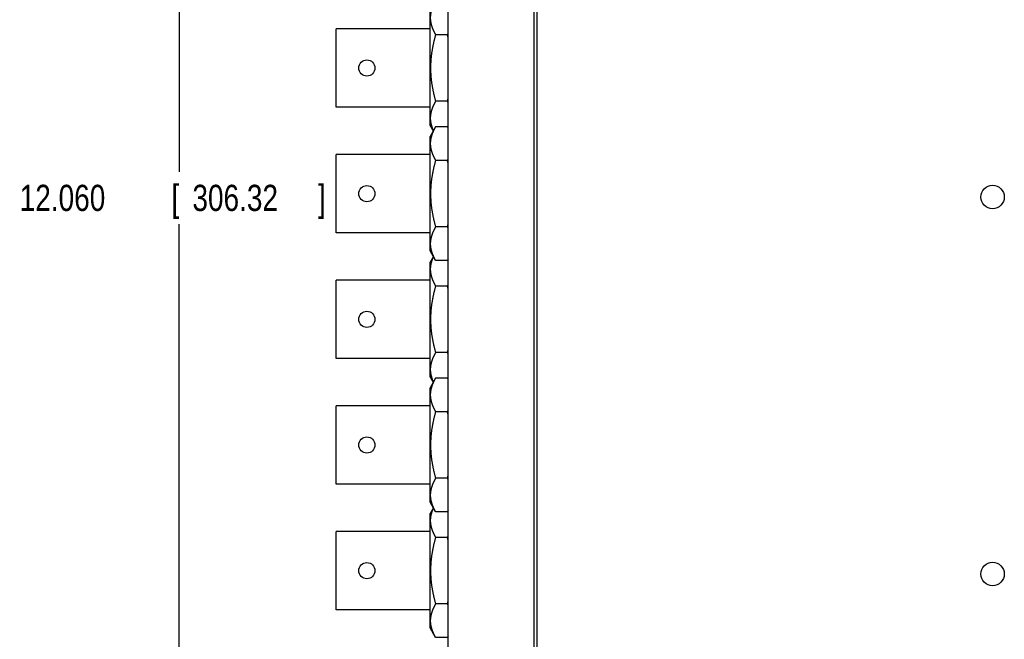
# Model space of a CAD drawing. Header units: inches. Extents: x 0 to 34, y 0 to 22.
# Tile 9 of 21: x 9.8 to 14.5, y 10.4 to 13.4. Entities that reach past the tile are written whole.
import ezdxf

# ---------------------------------------------------------------- set-up
doc = ezdxf.new("R2010")
doc.units = ezdxf.units.IN
doc.header["$LTSCALE"] = 1.87
doc.header["$MEASUREMENT"] = 0
doc.layers.get('0').update_dxf_attribs({"linetype": 'CONTINUOUS'})
doc.layers.add('DIMENSIONS', color=7, linetype='CONTINUOUS')
doc.styles.get("Standard").update_dxf_attribs({"font": 'txt', "width": 0.8})
doc.dimstyles.new('DIMSTYLE_1', dxfattribs={"dimtxt": 0.125, "dimasz": 0.18, "dimexe": 0.18, "dimexo": 0.0625, "dimgap": 0.09, "dimtad": 0, "dimtih": 1, "dimtoh": 1, "dimdec": 3, "dimzin": 4, "dimdsep": 46, "dimtxsty": 'STANDARD', "dimblk": '_FILLED', "dimblk1": '_FILLED', "dimblk2": '_FILLED', "dimcen": 0.09, "dimadec": 0, "dimazin": 0, "dimtp": 0.01, "dimtm": 0.01, "dimtfac": 1, "dimtdec": 3, "dimtofl": 0, "dimtmove": 0, "dimatfit": 3, "dimldrblk": '_FILLED', "dimfxl": 1, "dimtolj": 1, "dimtzin": 4, "dimarcsym": 0})

# ---------------------------------------------------------------- blocks, each defined once
blk = doc.blocks.new('_FILLED')
at = {"color": 0, "linetype": 'BYBLOCK'}
blk.add_solid([(0, 0), (-1, 0.174), (-1, -0.174)], dxfattribs=at)
blk = doc.blocks.new('*D11')
at = {"layer": 'DIMENSIONS', "color": 2, "linetype": 'CONTINUOUS'}
for p, q in [((11.7915, 18.4121), (10.444, 18.4121)), ((10.569, 18.4121), (10.569, 12.6529)), ((10.569, 6.3521), (10.569, 12.4029)), ((11.7915, 6.3521), (10.444, 6.3521))]:
    blk.add_line(p, q, dxfattribs=at)
at = {"layer": 'DIMENSIONS', "color": 2, "linetype": 'CONTINUOUS', "xscale": 0.18, "yscale": 0.18, "zscale": 0.18}
for p, rotation in [((10.569, 18.4121), 90), ((10.569, 6.3521), 270)]:
    blk.add_blockref('_FILLED', p, dxfattribs=dict(at, rotation=rotation))
at = {"layer": 'DIMENSIONS', "color": 2, "linetype": 'CONTINUOUS', "width": 0.8}
for s, p in [('12.060', (9.8065, 12.4654)), ('[', (10.5315, 12.4654)), ('306.32', (10.6315, 12.4654)), (']', (11.2315, 12.4654))]:
    blk.add_text(s, height=0.125, dxfattribs=at).set_placement(p)

msp = doc.modelspace()

# ---------------------------------------------------------------- linework, layer by layer
at = {"color": 7, "linetype": 'CONTINUOUS'}
for p, q in [((11.854, 6.3521), (11.854, 18.4121)), ((12.264, 6.4321), (12.264, 18.3321)), ((12.279, 6.4471), (12.279, 18.3171)), ((11.768, 12.8746), (11.768, 13.4216)), ((11.319, 12.9606), (11.319, 13.3356)), ((11.768, 13.3356), (11.319, 13.3356)), ((11.8498, 13.3066), (11.7942, 13.3066)), ((11.8498, 12.9896), (11.7942, 12.9896)), ((11.768, 12.9606), (11.319, 12.9606)), ((11.7828, 12.8481), (11.768, 12.8746)), ((11.7932, 12.8666), (11.768, 12.8216)), ((11.8508, 12.8666), (11.7932, 12.8666)), ((11.854, 12.8609), (11.8508, 12.8666)), ((11.768, 12.2746), (11.768, 12.8216)), ((11.319, 12.3606), (11.319, 12.7356)), ((11.768, 12.7356), (11.319, 12.7356)), ((11.8498, 12.7066), (11.7942, 12.7066)), ((11.8498, 12.3896), (11.7942, 12.3896)), ((11.768, 12.3606), (11.319, 12.3606)), ((11.7932, 12.2296), (11.768, 12.2746)), ((11.7828, 12.2481), (11.768, 12.2216)), ((11.8508, 12.2296), (11.7932, 12.2296)), ((11.854, 12.2353), (11.8508, 12.2296)), ((11.768, 11.6746), (11.768, 12.2216)), ((11.319, 11.7606), (11.319, 12.1356)), ((11.768, 12.1356), (11.319, 12.1356)), ((11.8498, 12.1066), (11.7942, 12.1066)), ((11.768, 11.7606), (11.319, 11.7606)), ((11.8498, 11.7896), (11.7942, 11.7896)), ((11.7828, 11.6481), (11.768, 11.6746)), ((11.7932, 11.6666), (11.768, 11.6216)), ((11.8508, 11.6666), (11.7932, 11.6666)), ((11.854, 11.6609), (11.8508, 11.6666)), ((11.768, 11.0746), (11.768, 11.6216)), ((11.319, 11.1606), (11.319, 11.5356)), ((11.768, 11.5356), (11.319, 11.5356)), ((11.8498, 11.5066), (11.7942, 11.5066)), ((11.768, 11.1606), (11.319, 11.1606)), ((11.8498, 11.1896), (11.7942, 11.1896)), ((11.7932, 11.0296), (11.768, 11.0746)), ((11.7828, 11.0481), (11.768, 11.0216)), ((11.768, 10.4746), (11.768, 11.0216)), ((11.8508, 11.0296), (11.7932, 11.0296)), ((11.854, 11.0353), (11.8508, 11.0296)), ((11.319, 10.5606), (11.319, 10.9356)), ((11.768, 10.9356), (11.319, 10.9356)), ((11.8498, 10.9066), (11.7942, 10.9066)), ((11.8498, 10.5896), (11.7942, 10.5896)), ((11.768, 10.5606), (11.319, 10.5606)), ((11.7932, 10.4296), (11.768, 10.4746)), ((11.8508, 10.4296), (11.7932, 10.4296)), ((11.854, 10.4353), (11.8508, 10.4296))]:
    msp.add_line(p, q, dxfattribs=at)
for centre, radius in [((11.465, 13.1481), 0.0385), ((11.465, 12.5481), 0.0385), ((14.454, 12.5321), 0.056), ((11.465, 11.9481), 0.0385), ((11.465, 11.3481), 0.0385), ((11.465, 10.7481), 0.0385), ((14.454, 10.7321), 0.056)]:
    msp.add_circle(centre, radius, dxfattribs=at)
for points, knots in [([(11.7942, 13.3066), (11.7936, 13.3077), (11.7924, 13.3097), (11.7907, 13.3129), (11.7891, 13.316), (11.7875, 13.3191), (11.786, 13.3221), (11.7846, 13.3251), (11.7832, 13.3281), (11.7819, 13.3311), (11.7807, 13.3341), (11.7795, 13.3371), (11.7784, 13.34), (11.7773, 13.3429), (11.7764, 13.3459), (11.7754, 13.3488), (11.7746, 13.3517), (11.7738, 13.3546), (11.7731, 13.3576), (11.7724, 13.3605), (11.7718, 13.3634), (11.7713, 13.3663), (11.7708, 13.3692), (11.7704, 13.3721), (11.7701, 13.375), (11.7698, 13.3779), (11.7696, 13.3809), (11.7695, 13.3838), (11.7695, 13.3867), (11.7695, 13.3896), (11.7696, 13.3925), (11.7697, 13.3954), (11.7699, 13.3983), (11.7702, 13.4012), (11.7706, 13.4041), (11.771, 13.4071), (11.7715, 13.41), (11.7721, 13.4129), (11.7727, 13.4158), (11.7734, 13.4187), (11.7741, 13.4216), (11.775, 13.4245), (11.7758, 13.4275), (11.7768, 13.4304), (11.7778, 13.4333), (11.7789, 13.4363), (11.78, 13.4392), (11.7812, 13.4422), (11.7824, 13.4448), (11.7831, 13.4465), (11.7834, 13.4471)], [0, 0, 0, 0, 0.024639, 0.04884, 0.07263, 0.096035, 0.119083, 0.141799, 0.164208, 0.186332, 0.208193, 0.229811, 0.251203, 0.27239, 0.293387, 0.31421, 0.334877, 0.3554, 0.375795, 0.396074, 0.416251, 0.436337, 0.456346, 0.476287, 0.496173, 0.516015, 0.535822, 0.555606, 0.575377, 0.595145, 0.614921, 0.634715, 0.654537, 0.674398, 0.694307, 0.714279, 0.734322, 0.754448, 0.77467, 0.795001, 0.815453, 0.836041, 0.856777, 0.877679, 0.898761, 0.92004, 0.941534, 0.963261, 0.98524, 1, 1, 1, 1]), ([(11.8498, 13.3066), (11.8504, 13.3077), (11.8516, 13.3097), (11.853, 13.3123), (11.8538, 13.3138), (11.854, 13.3142)], [0, 0, 0, 0, 0.418316, 0.829218, 1, 1, 1, 1]), ([(11.7942, 12.9896), (11.7936, 12.9917), (11.7924, 12.9959), (11.7908, 13.0022), (11.7892, 13.0084), (11.7877, 13.0146), (11.7862, 13.0207), (11.7848, 13.0268), (11.7835, 13.0329), (11.7822, 13.0389), (11.781, 13.0449), (11.7799, 13.0508), (11.7788, 13.0568), (11.7778, 13.0627), (11.7769, 13.0686), (11.776, 13.0745), (11.7752, 13.0804), (11.7744, 13.0863), (11.7738, 13.0922), (11.7731, 13.0981), (11.7726, 13.104), (11.7721, 13.1099), (11.7717, 13.1157), (11.7714, 13.1216), (11.7711, 13.1275), (11.7709, 13.1334), (11.7707, 13.1393), (11.7707, 13.1452), (11.7707, 13.151), (11.7707, 13.1569), (11.7709, 13.1628), (11.7711, 13.1687), (11.7714, 13.1746), (11.7717, 13.1805), (11.7721, 13.1864), (11.7726, 13.1922), (11.7731, 13.1981), (11.7738, 13.204), (11.7744, 13.2099), (11.7752, 13.2158), (11.776, 13.2217), (11.7769, 13.2276), (11.7778, 13.2335), (11.7788, 13.2394), (11.7799, 13.2454), (11.781, 13.2513), (11.7822, 13.2573), (11.7835, 13.2634), (11.7848, 13.2694), (11.7862, 13.2755), (11.7877, 13.2816), (11.7892, 13.2878), (11.7908, 13.294), (11.7924, 13.3003), (11.7936, 13.3045), (11.7942, 13.3066)], [0, 0, 0, 0, 0.020454, 0.04066, 0.060637, 0.080406, 0.099984, 0.119393, 0.138648, 0.157765, 0.176761, 0.195648, 0.214439, 0.233147, 0.251782, 0.270355, 0.288874, 0.307348, 0.325784, 0.344189, 0.362568, 0.380927, 0.39927, 0.417599, 0.43592, 0.454233, 0.472542, 0.490848, 0.509152, 0.527459, 0.545767, 0.56408, 0.582401, 0.60073, 0.619073, 0.637432, 0.655811, 0.674216, 0.692652, 0.711126, 0.729645, 0.748218, 0.766853, 0.785561, 0.804352, 0.823239, 0.842235, 0.861352, 0.880607, 0.900016, 0.919594, 0.939363, 0.95934, 0.979546, 1, 1, 1, 1]), ([(11.854, 13.291), (11.8537, 13.292), (11.8529, 13.2951), (11.8516, 13.3003), (11.8504, 13.3045), (11.8498, 13.3066)], [0, 0, 0, 0, 0.193263, 0.594186, 1, 1, 1, 1]), ([(11.7834, 12.8491), (11.7831, 12.8497), (11.7824, 12.8514), (11.7812, 12.854), (11.78, 12.857), (11.7789, 12.8599), (11.7778, 12.8629), (11.7768, 12.8658), (11.7758, 12.8687), (11.775, 12.8717), (11.7741, 12.8746), (11.7734, 12.8775), (11.7727, 12.8804), (11.7721, 12.8833), (11.7715, 12.8862), (11.771, 12.8892), (11.7706, 12.8921), (11.7702, 12.895), (11.7699, 12.8979), (11.7697, 12.9008), (11.7696, 12.9037), (11.7695, 12.9066), (11.7695, 12.9095), (11.7695, 12.9124), (11.7696, 12.9154), (11.7698, 12.9183), (11.7701, 12.9212), (11.7704, 12.9241), (11.7708, 12.927), (11.7713, 12.9299), (11.7718, 12.9328), (11.7724, 12.9357), (11.7731, 12.9387), (11.7738, 12.9416), (11.7746, 12.9445), (11.7754, 12.9474), (11.7764, 12.9503), (11.7773, 12.9533), (11.7784, 12.9562), (11.7795, 12.9592), (11.7807, 12.9621), (11.7819, 12.9651), (11.7832, 12.9681), (11.7846, 12.9711), (11.786, 12.9741), (11.7875, 12.9772), (11.7891, 12.9802), (11.7907, 12.9833), (11.7924, 12.9865), (11.7936, 12.9886), (11.7942, 12.9896)], [0, 0, 0, 0, 0.01476, 0.036739, 0.058466, 0.07996, 0.101239, 0.122321, 0.143223, 0.163959, 0.184547, 0.204999, 0.22533, 0.245552, 0.265679, 0.285722, 0.305693, 0.325603, 0.345463, 0.365285, 0.385079, 0.404855, 0.424623, 0.444394, 0.464178, 0.483985, 0.503827, 0.523713, 0.543654, 0.563663, 0.58375, 0.603926, 0.624205, 0.6446, 0.665123, 0.68579, 0.706614, 0.72761, 0.748797, 0.770189, 0.791807, 0.813668, 0.835792, 0.858201, 0.880917, 0.903965, 0.92737, 0.95116, 0.975361, 1, 1, 1, 1]), ([(11.8498, 12.9896), (11.8504, 12.9917), (11.8516, 12.9959), (11.8529, 13.0011), (11.8537, 13.0043), (11.854, 13.0053)], [0, 0, 0, 0, 0.405814, 0.806737, 1, 1, 1, 1]), ([(11.854, 12.982), (11.8538, 12.9824), (11.853, 12.9839), (11.8516, 12.9865), (11.8504, 12.9886), (11.8498, 12.9896)], [0, 0, 0, 0, 0.170782, 0.581685, 1, 1, 1, 1]), ([(11.7942, 12.7066), (11.7936, 12.7077), (11.7924, 12.7097), (11.7907, 12.7129), (11.7891, 12.716), (11.7875, 12.7191), (11.786, 12.7221), (11.7846, 12.7251), (11.7832, 12.7281), (11.7819, 12.7311), (11.7807, 12.7341), (11.7795, 12.7371), (11.7784, 12.74), (11.7773, 12.7429), (11.7764, 12.7459), (11.7754, 12.7488), (11.7746, 12.7517), (11.7738, 12.7546), (11.7731, 12.7576), (11.7724, 12.7605), (11.7718, 12.7634), (11.7713, 12.7663), (11.7708, 12.7692), (11.7704, 12.7721), (11.7701, 12.775), (11.7698, 12.7779), (11.7696, 12.7809), (11.7695, 12.7838), (11.7695, 12.7867), (11.7695, 12.7896), (11.7696, 12.7925), (11.7697, 12.7954), (11.7699, 12.7983), (11.7702, 12.8012), (11.7706, 12.8041), (11.771, 12.8071), (11.7715, 12.81), (11.7721, 12.8129), (11.7727, 12.8158), (11.7734, 12.8187), (11.7741, 12.8216), (11.775, 12.8245), (11.7758, 12.8275), (11.7768, 12.8304), (11.7778, 12.8333), (11.7789, 12.8363), (11.78, 12.8392), (11.7812, 12.8422), (11.7825, 12.8452), (11.7838, 12.8482), (11.7852, 12.8512), (11.7867, 12.8542), (11.7882, 12.8573), (11.7898, 12.8604), (11.7915, 12.8635), (11.7926, 12.8656), (11.7932, 12.8666)], [0, 0, 0, 0, 0.021461, 0.042541, 0.063263, 0.08365, 0.103725, 0.123511, 0.14303, 0.162301, 0.181342, 0.200172, 0.218805, 0.237259, 0.255548, 0.273686, 0.291688, 0.309564, 0.327328, 0.344992, 0.362567, 0.380063, 0.397491, 0.41486, 0.432182, 0.449464, 0.466717, 0.48395, 0.501171, 0.518389, 0.535615, 0.552855, 0.570121, 0.58742, 0.604762, 0.622158, 0.639616, 0.657146, 0.674761, 0.692469, 0.710284, 0.728216, 0.746279, 0.764485, 0.782848, 0.801382, 0.820104, 0.839029, 0.858174, 0.877557, 0.897196, 0.917113, 0.937329, 0.957867, 0.97875, 1, 1, 1, 1]), ([(11.854, 12.8607), (11.8535, 12.8616), (11.8525, 12.8636), (11.8514, 12.8656), (11.8508, 12.8666)], [0, 0, 0, 0, 0.46381, 1, 1, 1, 1]), ([(11.7942, 12.3896), (11.7936, 12.3917), (11.7924, 12.3959), (11.7908, 12.4022), (11.7892, 12.4084), (11.7877, 12.4146), (11.7862, 12.4207), (11.7848, 12.4268), (11.7835, 12.4329), (11.7822, 12.4389), (11.781, 12.4449), (11.7799, 12.4508), (11.7788, 12.4568), (11.7778, 12.4627), (11.7769, 12.4686), (11.776, 12.4745), (11.7752, 12.4804), (11.7744, 12.4863), (11.7738, 12.4922), (11.7731, 12.4981), (11.7726, 12.504), (11.7721, 12.5099), (11.7717, 12.5157), (11.7714, 12.5216), (11.7711, 12.5275), (11.7709, 12.5334), (11.7707, 12.5393), (11.7707, 12.5452), (11.7707, 12.551), (11.7707, 12.5569), (11.7709, 12.5628), (11.7711, 12.5687), (11.7714, 12.5746), (11.7717, 12.5805), (11.7721, 12.5864), (11.7726, 12.5922), (11.7731, 12.5981), (11.7738, 12.604), (11.7744, 12.6099), (11.7752, 12.6158), (11.776, 12.6217), (11.7769, 12.6276), (11.7778, 12.6335), (11.7788, 12.6394), (11.7799, 12.6454), (11.781, 12.6513), (11.7822, 12.6573), (11.7835, 12.6634), (11.7848, 12.6694), (11.7862, 12.6755), (11.7877, 12.6816), (11.7892, 12.6878), (11.7908, 12.694), (11.7924, 12.7003), (11.7936, 12.7045), (11.7942, 12.7066)], [0, 0, 0, 0, 0.020454, 0.04066, 0.060637, 0.080406, 0.099984, 0.119393, 0.138648, 0.157765, 0.176761, 0.195648, 0.214439, 0.233147, 0.251782, 0.270355, 0.288874, 0.307348, 0.325784, 0.344189, 0.362568, 0.380927, 0.39927, 0.417599, 0.43592, 0.454233, 0.472542, 0.490848, 0.509152, 0.527459, 0.545767, 0.56408, 0.582401, 0.60073, 0.619073, 0.637432, 0.655811, 0.674216, 0.692652, 0.711126, 0.729645, 0.748218, 0.766853, 0.785561, 0.804352, 0.823239, 0.842235, 0.861352, 0.880607, 0.900016, 0.919594, 0.939363, 0.95934, 0.979546, 1, 1, 1, 1]), ([(11.8498, 12.7066), (11.8504, 12.7077), (11.8516, 12.7097), (11.853, 12.7123), (11.8538, 12.7138), (11.854, 12.7142)], [0, 0, 0, 0, 0.418316, 0.829218, 1, 1, 1, 1]), ([(11.854, 12.691), (11.8537, 12.692), (11.8529, 12.6951), (11.8516, 12.7003), (11.8504, 12.7045), (11.8498, 12.7066)], [0, 0, 0, 0, 0.193263, 0.594186, 1, 1, 1, 1]), ([(11.7932, 12.2296), (11.7926, 12.2307), (11.7915, 12.2327), (11.7898, 12.2358), (11.7882, 12.2389), (11.7867, 12.242), (11.7852, 12.245), (11.7838, 12.248), (11.7825, 12.251), (11.7812, 12.254), (11.78, 12.257), (11.7789, 12.2599), (11.7778, 12.2629), (11.7768, 12.2658), (11.7758, 12.2687), (11.775, 12.2717), (11.7741, 12.2746), (11.7734, 12.2775), (11.7727, 12.2804), (11.7721, 12.2833), (11.7715, 12.2862), (11.771, 12.2892), (11.7706, 12.2921), (11.7702, 12.295), (11.7699, 12.2979), (11.7697, 12.3008), (11.7696, 12.3037), (11.7695, 12.3066), (11.7695, 12.3095), (11.7695, 12.3124), (11.7696, 12.3154), (11.7698, 12.3183), (11.7701, 12.3212), (11.7704, 12.3241), (11.7708, 12.327), (11.7713, 12.3299), (11.7718, 12.3328), (11.7724, 12.3357), (11.7731, 12.3387), (11.7738, 12.3416), (11.7746, 12.3445), (11.7754, 12.3474), (11.7764, 12.3503), (11.7773, 12.3533), (11.7784, 12.3562), (11.7795, 12.3592), (11.7807, 12.3621), (11.7819, 12.3651), (11.7832, 12.3681), (11.7846, 12.3711), (11.786, 12.3741), (11.7875, 12.3772), (11.7891, 12.3802), (11.7907, 12.3833), (11.7924, 12.3865), (11.7936, 12.3886), (11.7942, 12.3896)], [0, 0, 0, 0, 0.02125, 0.042133, 0.062671, 0.082887, 0.102804, 0.122443, 0.141826, 0.160971, 0.179896, 0.198618, 0.217152, 0.235516, 0.253721, 0.271784, 0.289716, 0.307531, 0.325239, 0.342854, 0.360384, 0.377842, 0.395238, 0.41258, 0.429879, 0.447145, 0.464385, 0.481611, 0.498829, 0.51605, 0.533283, 0.550536, 0.567818, 0.58514, 0.602509, 0.619937, 0.637433, 0.655008, 0.672672, 0.690436, 0.708312, 0.726314, 0.744452, 0.762741, 0.781195, 0.799828, 0.818658, 0.837699, 0.85697, 0.876489, 0.896275, 0.916351, 0.936737, 0.957459, 0.978539, 1, 1, 1, 1]), ([(11.8498, 12.3896), (11.8504, 12.3917), (11.8516, 12.3959), (11.8529, 12.4011), (11.8537, 12.4043), (11.854, 12.4053)], [0, 0, 0, 0, 0.405814, 0.806737, 1, 1, 1, 1]), ([(11.854, 12.382), (11.8538, 12.3824), (11.853, 12.3839), (11.8516, 12.3865), (11.8504, 12.3886), (11.8498, 12.3896)], [0, 0, 0, 0, 0.170782, 0.581685, 1, 1, 1, 1]), ([(11.7942, 12.1066), (11.7936, 12.1077), (11.7924, 12.1097), (11.7907, 12.1129), (11.7891, 12.116), (11.7875, 12.1191), (11.786, 12.1221), (11.7846, 12.1251), (11.7832, 12.1281), (11.7819, 12.1311), (11.7807, 12.1341), (11.7795, 12.1371), (11.7784, 12.14), (11.7773, 12.1429), (11.7764, 12.1459), (11.7754, 12.1488), (11.7746, 12.1517), (11.7738, 12.1546), (11.7731, 12.1576), (11.7724, 12.1605), (11.7718, 12.1634), (11.7713, 12.1663), (11.7708, 12.1692), (11.7704, 12.1721), (11.7701, 12.175), (11.7698, 12.1779), (11.7696, 12.1809), (11.7695, 12.1838), (11.7695, 12.1867), (11.7695, 12.1896), (11.7696, 12.1925), (11.7697, 12.1954), (11.7699, 12.1983), (11.7702, 12.2012), (11.7706, 12.2041), (11.771, 12.2071), (11.7715, 12.21), (11.7721, 12.2129), (11.7727, 12.2158), (11.7734, 12.2187), (11.7741, 12.2216), (11.775, 12.2245), (11.7758, 12.2275), (11.7768, 12.2304), (11.7778, 12.2333), (11.7789, 12.2363), (11.78, 12.2392), (11.7812, 12.2422), (11.7824, 12.2448), (11.7831, 12.2465), (11.7834, 12.2471)], [0, 0, 0, 0, 0.024639, 0.04884, 0.07263, 0.096035, 0.119083, 0.141799, 0.164208, 0.186332, 0.208193, 0.229811, 0.251203, 0.27239, 0.293387, 0.31421, 0.334877, 0.3554, 0.375795, 0.396074, 0.416251, 0.436337, 0.456346, 0.476287, 0.496173, 0.516015, 0.535822, 0.555606, 0.575377, 0.595145, 0.614921, 0.634715, 0.654537, 0.674398, 0.694307, 0.714279, 0.734322, 0.754448, 0.77467, 0.795001, 0.815453, 0.836041, 0.856777, 0.877679, 0.898761, 0.92004, 0.941534, 0.963261, 0.98524, 1, 1, 1, 1]), ([(11.8508, 12.2296), (11.8514, 12.2307), (11.8525, 12.2326), (11.8535, 12.2346), (11.854, 12.2355)], [0, 0, 0, 0, 0.53619, 1, 1, 1, 1]), ([(11.7942, 11.7896), (11.7936, 11.7917), (11.7924, 11.7959), (11.7908, 11.8022), (11.7892, 11.8084), (11.7877, 11.8146), (11.7862, 11.8207), (11.7848, 11.8268), (11.7835, 11.8329), (11.7822, 11.8389), (11.781, 11.8449), (11.7799, 11.8508), (11.7788, 11.8568), (11.7778, 11.8627), (11.7769, 11.8686), (11.776, 11.8745), (11.7752, 11.8804), (11.7744, 11.8863), (11.7738, 11.8922), (11.7731, 11.8981), (11.7726, 11.904), (11.7721, 11.9099), (11.7717, 11.9157), (11.7714, 11.9216), (11.7711, 11.9275), (11.7709, 11.9334), (11.7707, 11.9393), (11.7707, 11.9452), (11.7707, 11.951), (11.7707, 11.9569), (11.7709, 11.9628), (11.7711, 11.9687), (11.7714, 11.9746), (11.7717, 11.9805), (11.7721, 11.9864), (11.7726, 11.9922), (11.7731, 11.9981), (11.7738, 12.004), (11.7744, 12.0099), (11.7752, 12.0158), (11.776, 12.0217), (11.7769, 12.0276), (11.7778, 12.0335), (11.7788, 12.0394), (11.7799, 12.0454), (11.781, 12.0513), (11.7822, 12.0573), (11.7835, 12.0634), (11.7848, 12.0694), (11.7862, 12.0755), (11.7877, 12.0816), (11.7892, 12.0878), (11.7908, 12.094), (11.7924, 12.1003), (11.7936, 12.1045), (11.7942, 12.1066)], [0, 0, 0, 0, 0.020454, 0.04066, 0.060637, 0.080406, 0.099984, 0.119393, 0.138648, 0.157765, 0.176761, 0.195648, 0.214439, 0.233147, 0.251782, 0.270355, 0.288874, 0.307348, 0.325784, 0.344189, 0.362568, 0.380927, 0.39927, 0.417599, 0.43592, 0.454233, 0.472542, 0.490848, 0.509152, 0.527459, 0.545767, 0.56408, 0.582401, 0.60073, 0.619073, 0.637432, 0.655811, 0.674216, 0.692652, 0.711126, 0.729645, 0.748218, 0.766853, 0.785561, 0.804352, 0.823239, 0.842235, 0.861352, 0.880607, 0.900016, 0.919594, 0.939363, 0.95934, 0.979546, 1, 1, 1, 1]), ([(11.8498, 12.1066), (11.8504, 12.1077), (11.8516, 12.1097), (11.853, 12.1123), (11.8538, 12.1138), (11.854, 12.1142)], [0, 0, 0, 0, 0.418316, 0.829218, 1, 1, 1, 1]), ([(11.854, 12.091), (11.8537, 12.092), (11.8529, 12.0951), (11.8516, 12.1003), (11.8504, 12.1045), (11.8498, 12.1066)], [0, 0, 0, 0, 0.193263, 0.594186, 1, 1, 1, 1]), ([(11.7834, 11.6491), (11.7831, 11.6497), (11.7824, 11.6514), (11.7812, 11.654), (11.78, 11.657), (11.7789, 11.6599), (11.7778, 11.6629), (11.7768, 11.6658), (11.7758, 11.6687), (11.775, 11.6717), (11.7741, 11.6746), (11.7734, 11.6775), (11.7727, 11.6804), (11.7721, 11.6833), (11.7715, 11.6862), (11.771, 11.6892), (11.7706, 11.6921), (11.7702, 11.695), (11.7699, 11.6979), (11.7697, 11.7008), (11.7696, 11.7037), (11.7695, 11.7066), (11.7695, 11.7095), (11.7695, 11.7124), (11.7696, 11.7154), (11.7698, 11.7183), (11.7701, 11.7212), (11.7704, 11.7241), (11.7708, 11.727), (11.7713, 11.7299), (11.7718, 11.7328), (11.7724, 11.7357), (11.7731, 11.7387), (11.7738, 11.7416), (11.7746, 11.7445), (11.7754, 11.7474), (11.7764, 11.7503), (11.7773, 11.7533), (11.7784, 11.7562), (11.7795, 11.7592), (11.7807, 11.7621), (11.7819, 11.7651), (11.7832, 11.7681), (11.7846, 11.7711), (11.786, 11.7741), (11.7875, 11.7772), (11.7891, 11.7802), (11.7907, 11.7833), (11.7924, 11.7865), (11.7936, 11.7886), (11.7942, 11.7896)], [0, 0, 0, 0, 0.01476, 0.036739, 0.058466, 0.07996, 0.101239, 0.122321, 0.143223, 0.163959, 0.184547, 0.204999, 0.22533, 0.245552, 0.265679, 0.285722, 0.305693, 0.325603, 0.345463, 0.365285, 0.385079, 0.404855, 0.424623, 0.444394, 0.464178, 0.483985, 0.503827, 0.523713, 0.543654, 0.563663, 0.58375, 0.603926, 0.624205, 0.6446, 0.665123, 0.68579, 0.706614, 0.72761, 0.748797, 0.770189, 0.791807, 0.813668, 0.835792, 0.858201, 0.880917, 0.903965, 0.92737, 0.95116, 0.975361, 1, 1, 1, 1]), ([(11.8498, 11.7896), (11.8504, 11.7917), (11.8516, 11.7959), (11.8529, 11.8011), (11.8537, 11.8043), (11.854, 11.8053)], [0, 0, 0, 0, 0.405814, 0.806737, 1, 1, 1, 1]), ([(11.854, 11.782), (11.8538, 11.7824), (11.853, 11.7839), (11.8516, 11.7865), (11.8504, 11.7886), (11.8498, 11.7896)], [0, 0, 0, 0, 0.170782, 0.581685, 1, 1, 1, 1]), ([(11.7942, 11.5066), (11.7936, 11.5077), (11.7924, 11.5097), (11.7907, 11.5129), (11.7891, 11.516), (11.7875, 11.5191), (11.786, 11.5221), (11.7846, 11.5251), (11.7832, 11.5281), (11.7819, 11.5311), (11.7807, 11.5341), (11.7795, 11.5371), (11.7784, 11.54), (11.7773, 11.5429), (11.7764, 11.5459), (11.7754, 11.5488), (11.7746, 11.5517), (11.7738, 11.5546), (11.7731, 11.5576), (11.7724, 11.5605), (11.7718, 11.5634), (11.7713, 11.5663), (11.7708, 11.5692), (11.7704, 11.5721), (11.7701, 11.575), (11.7698, 11.5779), (11.7696, 11.5809), (11.7695, 11.5838), (11.7695, 11.5867), (11.7695, 11.5896), (11.7696, 11.5925), (11.7697, 11.5954), (11.7699, 11.5983), (11.7702, 11.6012), (11.7706, 11.6041), (11.771, 11.6071), (11.7715, 11.61), (11.7721, 11.6129), (11.7727, 11.6158), (11.7734, 11.6187), (11.7741, 11.6216), (11.775, 11.6245), (11.7758, 11.6275), (11.7768, 11.6304), (11.7778, 11.6333), (11.7789, 11.6363), (11.78, 11.6392), (11.7812, 11.6422), (11.7825, 11.6452), (11.7838, 11.6482), (11.7852, 11.6512), (11.7867, 11.6542), (11.7882, 11.6573), (11.7898, 11.6604), (11.7915, 11.6635), (11.7926, 11.6656), (11.7932, 11.6666)], [0, 0, 0, 0, 0.021461, 0.042541, 0.063263, 0.08365, 0.103725, 0.123511, 0.14303, 0.162301, 0.181342, 0.200172, 0.218805, 0.237259, 0.255548, 0.273686, 0.291688, 0.309564, 0.327328, 0.344992, 0.362567, 0.380063, 0.397491, 0.41486, 0.432182, 0.449464, 0.466717, 0.48395, 0.501171, 0.518389, 0.535615, 0.552855, 0.570121, 0.58742, 0.604762, 0.622158, 0.639616, 0.657146, 0.674761, 0.692469, 0.710284, 0.728216, 0.746279, 0.764485, 0.782848, 0.801382, 0.820104, 0.839029, 0.858174, 0.877557, 0.897196, 0.917113, 0.937329, 0.957867, 0.97875, 1, 1, 1, 1]), ([(11.854, 11.6607), (11.8535, 11.6616), (11.8525, 11.6636), (11.8514, 11.6656), (11.8508, 11.6666)], [0, 0, 0, 0, 0.46381, 1, 1, 1, 1]), ([(11.7942, 11.1896), (11.7936, 11.1917), (11.7924, 11.1959), (11.7908, 11.2022), (11.7892, 11.2084), (11.7877, 11.2146), (11.7862, 11.2207), (11.7848, 11.2268), (11.7835, 11.2329), (11.7822, 11.2389), (11.781, 11.2449), (11.7799, 11.2508), (11.7788, 11.2568), (11.7778, 11.2627), (11.7769, 11.2686), (11.776, 11.2745), (11.7752, 11.2804), (11.7744, 11.2863), (11.7738, 11.2922), (11.7731, 11.2981), (11.7726, 11.304), (11.7721, 11.3099), (11.7717, 11.3157), (11.7714, 11.3216), (11.7711, 11.3275), (11.7709, 11.3334), (11.7707, 11.3393), (11.7707, 11.3452), (11.7707, 11.351), (11.7707, 11.3569), (11.7709, 11.3628), (11.7711, 11.3687), (11.7714, 11.3746), (11.7717, 11.3805), (11.7721, 11.3864), (11.7726, 11.3922), (11.7731, 11.3981), (11.7738, 11.404), (11.7744, 11.4099), (11.7752, 11.4158), (11.776, 11.4217), (11.7769, 11.4276), (11.7778, 11.4335), (11.7788, 11.4394), (11.7799, 11.4454), (11.781, 11.4513), (11.7822, 11.4573), (11.7835, 11.4634), (11.7848, 11.4694), (11.7862, 11.4755), (11.7877, 11.4816), (11.7892, 11.4878), (11.7908, 11.494), (11.7924, 11.5003), (11.7936, 11.5045), (11.7942, 11.5066)], [0, 0, 0, 0, 0.020454, 0.04066, 0.060637, 0.080406, 0.099984, 0.119393, 0.138648, 0.157765, 0.176761, 0.195648, 0.214439, 0.233147, 0.251782, 0.270355, 0.288874, 0.307348, 0.325784, 0.344189, 0.362568, 0.380927, 0.39927, 0.417599, 0.43592, 0.454233, 0.472542, 0.490848, 0.509152, 0.527459, 0.545767, 0.56408, 0.582401, 0.60073, 0.619073, 0.637432, 0.655811, 0.674216, 0.692652, 0.711126, 0.729645, 0.748218, 0.766853, 0.785561, 0.804352, 0.823239, 0.842235, 0.861352, 0.880607, 0.900016, 0.919594, 0.939363, 0.95934, 0.979546, 1, 1, 1, 1]), ([(11.8498, 11.5066), (11.8504, 11.5077), (11.8516, 11.5097), (11.853, 11.5123), (11.8538, 11.5138), (11.854, 11.5142)], [0, 0, 0, 0, 0.418316, 0.829218, 1, 1, 1, 1]), ([(11.854, 11.491), (11.8537, 11.492), (11.8529, 11.4951), (11.8516, 11.5003), (11.8504, 11.5045), (11.8498, 11.5066)], [0, 0, 0, 0, 0.193263, 0.594186, 1, 1, 1, 1]), ([(11.8498, 11.1896), (11.8504, 11.1917), (11.8516, 11.1959), (11.8529, 11.2011), (11.8537, 11.2043), (11.854, 11.2053)], [0, 0, 0, 0, 0.405814, 0.806737, 1, 1, 1, 1]), ([(11.7932, 11.0296), (11.7926, 11.0307), (11.7915, 11.0327), (11.7898, 11.0358), (11.7882, 11.0389), (11.7867, 11.042), (11.7852, 11.045), (11.7838, 11.048), (11.7825, 11.051), (11.7812, 11.054), (11.78, 11.057), (11.7789, 11.0599), (11.7778, 11.0629), (11.7768, 11.0658), (11.7758, 11.0687), (11.775, 11.0717), (11.7741, 11.0746), (11.7734, 11.0775), (11.7727, 11.0804), (11.7721, 11.0833), (11.7715, 11.0862), (11.771, 11.0892), (11.7706, 11.0921), (11.7702, 11.095), (11.7699, 11.0979), (11.7697, 11.1008), (11.7696, 11.1037), (11.7695, 11.1066), (11.7695, 11.1095), (11.7695, 11.1124), (11.7696, 11.1154), (11.7698, 11.1183), (11.7701, 11.1212), (11.7704, 11.1241), (11.7708, 11.127), (11.7713, 11.1299), (11.7718, 11.1328), (11.7724, 11.1357), (11.7731, 11.1387), (11.7738, 11.1416), (11.7746, 11.1445), (11.7754, 11.1474), (11.7764, 11.1503), (11.7773, 11.1533), (11.7784, 11.1562), (11.7795, 11.1592), (11.7807, 11.1621), (11.7819, 11.1651), (11.7832, 11.1681), (11.7846, 11.1711), (11.786, 11.1741), (11.7875, 11.1772), (11.7891, 11.1802), (11.7907, 11.1833), (11.7924, 11.1865), (11.7936, 11.1886), (11.7942, 11.1896)], [0, 0, 0, 0, 0.02125, 0.042133, 0.062671, 0.082887, 0.102804, 0.122443, 0.141826, 0.160971, 0.179896, 0.198618, 0.217152, 0.235516, 0.253721, 0.271784, 0.289716, 0.307531, 0.325239, 0.342854, 0.360384, 0.377842, 0.395238, 0.41258, 0.429879, 0.447145, 0.464385, 0.481611, 0.498829, 0.51605, 0.533283, 0.550536, 0.567818, 0.58514, 0.602509, 0.619937, 0.637433, 0.655008, 0.672672, 0.690436, 0.708312, 0.726314, 0.744452, 0.762741, 0.781195, 0.799828, 0.818658, 0.837699, 0.85697, 0.876489, 0.896275, 0.916351, 0.936737, 0.957459, 0.978539, 1, 1, 1, 1]), ([(11.854, 11.182), (11.8538, 11.1824), (11.853, 11.1839), (11.8516, 11.1865), (11.8504, 11.1886), (11.8498, 11.1896)], [0, 0, 0, 0, 0.170782, 0.581685, 1, 1, 1, 1]), ([(11.7942, 10.9066), (11.7936, 10.9077), (11.7924, 10.9097), (11.7907, 10.9129), (11.7891, 10.916), (11.7875, 10.9191), (11.786, 10.9221), (11.7846, 10.9251), (11.7832, 10.9281), (11.7819, 10.9311), (11.7807, 10.9341), (11.7795, 10.9371), (11.7784, 10.94), (11.7773, 10.9429), (11.7764, 10.9459), (11.7754, 10.9488), (11.7746, 10.9517), (11.7738, 10.9546), (11.7731, 10.9576), (11.7724, 10.9605), (11.7718, 10.9634), (11.7713, 10.9663), (11.7708, 10.9692), (11.7704, 10.9721), (11.7701, 10.975), (11.7698, 10.9779), (11.7696, 10.9809), (11.7695, 10.9838), (11.7695, 10.9867), (11.7695, 10.9896), (11.7696, 10.9925), (11.7697, 10.9954), (11.7699, 10.9983), (11.7702, 11.0012), (11.7706, 11.0041), (11.771, 11.0071), (11.7715, 11.01), (11.7721, 11.0129), (11.7727, 11.0158), (11.7734, 11.0187), (11.7741, 11.0216), (11.775, 11.0245), (11.7758, 11.0275), (11.7768, 11.0304), (11.7778, 11.0333), (11.7789, 11.0363), (11.78, 11.0392), (11.7812, 11.0422), (11.7824, 11.0448), (11.7831, 11.0465), (11.7834, 11.0471)], [0, 0, 0, 0, 0.024639, 0.04884, 0.07263, 0.096035, 0.119083, 0.141799, 0.164208, 0.186332, 0.208193, 0.229811, 0.251203, 0.27239, 0.293387, 0.31421, 0.334877, 0.3554, 0.375795, 0.396074, 0.416251, 0.436337, 0.456346, 0.476287, 0.496173, 0.516015, 0.535822, 0.555606, 0.575377, 0.595145, 0.614921, 0.634715, 0.654537, 0.674398, 0.694307, 0.714279, 0.734322, 0.754448, 0.77467, 0.795001, 0.815453, 0.836041, 0.856777, 0.877679, 0.898761, 0.92004, 0.941534, 0.963261, 0.98524, 1, 1, 1, 1]), ([(11.8508, 11.0296), (11.8514, 11.0307), (11.8525, 11.0326), (11.8535, 11.0346), (11.854, 11.0355)], [0, 0, 0, 0, 0.53619, 1, 1, 1, 1]), ([(11.8498, 10.9066), (11.8504, 10.9077), (11.8516, 10.9097), (11.853, 10.9123), (11.8538, 10.9138), (11.854, 10.9142)], [0, 0, 0, 0, 0.418316, 0.829218, 1, 1, 1, 1]), ([(11.7942, 10.5896), (11.7936, 10.5917), (11.7924, 10.5959), (11.7908, 10.6022), (11.7892, 10.6084), (11.7877, 10.6146), (11.7862, 10.6207), (11.7848, 10.6268), (11.7835, 10.6329), (11.7822, 10.6389), (11.781, 10.6449), (11.7799, 10.6508), (11.7788, 10.6568), (11.7778, 10.6627), (11.7769, 10.6686), (11.776, 10.6745), (11.7752, 10.6804), (11.7744, 10.6863), (11.7738, 10.6922), (11.7731, 10.6981), (11.7726, 10.704), (11.7721, 10.7099), (11.7717, 10.7157), (11.7714, 10.7216), (11.7711, 10.7275), (11.7709, 10.7334), (11.7707, 10.7393), (11.7707, 10.7452), (11.7707, 10.751), (11.7707, 10.7569), (11.7709, 10.7628), (11.7711, 10.7687), (11.7714, 10.7746), (11.7717, 10.7805), (11.7721, 10.7864), (11.7726, 10.7922), (11.7731, 10.7981), (11.7738, 10.804), (11.7744, 10.8099), (11.7752, 10.8158), (11.776, 10.8217), (11.7769, 10.8276), (11.7778, 10.8335), (11.7788, 10.8394), (11.7799, 10.8454), (11.781, 10.8513), (11.7822, 10.8573), (11.7835, 10.8634), (11.7848, 10.8694), (11.7862, 10.8755), (11.7877, 10.8816), (11.7892, 10.8878), (11.7908, 10.894), (11.7924, 10.9003), (11.7936, 10.9045), (11.7942, 10.9066)], [0, 0, 0, 0, 0.020454, 0.04066, 0.060637, 0.080406, 0.099984, 0.119393, 0.138648, 0.157765, 0.176761, 0.195648, 0.214439, 0.233147, 0.251782, 0.270355, 0.288874, 0.307348, 0.325784, 0.344189, 0.362568, 0.380927, 0.39927, 0.417599, 0.43592, 0.454233, 0.472542, 0.490848, 0.509152, 0.527459, 0.545767, 0.56408, 0.582401, 0.60073, 0.619073, 0.637432, 0.655811, 0.674216, 0.692652, 0.711126, 0.729645, 0.748218, 0.766853, 0.785561, 0.804352, 0.823239, 0.842235, 0.861352, 0.880607, 0.900016, 0.919594, 0.939363, 0.95934, 0.979546, 1, 1, 1, 1]), ([(11.854, 10.891), (11.8537, 10.892), (11.8529, 10.8951), (11.8516, 10.9003), (11.8504, 10.9045), (11.8498, 10.9066)], [0, 0, 0, 0, 0.193263, 0.594186, 1, 1, 1, 1]), ([(11.7932, 10.4296), (11.7926, 10.4307), (11.7915, 10.4327), (11.7898, 10.4358), (11.7882, 10.4389), (11.7867, 10.442), (11.7852, 10.445), (11.7838, 10.448), (11.7825, 10.451), (11.7812, 10.454), (11.78, 10.457), (11.7789, 10.4599), (11.7778, 10.4629), (11.7768, 10.4658), (11.7758, 10.4687), (11.775, 10.4717), (11.7741, 10.4746), (11.7734, 10.4775), (11.7727, 10.4804), (11.7721, 10.4833), (11.7715, 10.4862), (11.771, 10.4892), (11.7706, 10.4921), (11.7702, 10.495), (11.7699, 10.4979), (11.7697, 10.5008), (11.7696, 10.5037), (11.7695, 10.5066), (11.7695, 10.5095), (11.7695, 10.5124), (11.7696, 10.5154), (11.7698, 10.5183), (11.7701, 10.5212), (11.7704, 10.5241), (11.7708, 10.527), (11.7713, 10.5299), (11.7718, 10.5328), (11.7724, 10.5357), (11.7731, 10.5387), (11.7738, 10.5416), (11.7746, 10.5445), (11.7754, 10.5474), (11.7764, 10.5503), (11.7773, 10.5533), (11.7784, 10.5562), (11.7795, 10.5592), (11.7807, 10.5621), (11.7819, 10.5651), (11.7832, 10.5681), (11.7846, 10.5711), (11.786, 10.5741), (11.7875, 10.5772), (11.7891, 10.5802), (11.7907, 10.5833), (11.7924, 10.5865), (11.7936, 10.5886), (11.7942, 10.5896)], [0, 0, 0, 0, 0.02125, 0.042133, 0.062671, 0.082887, 0.102804, 0.122443, 0.141826, 0.160971, 0.179896, 0.198618, 0.217152, 0.235516, 0.253721, 0.271784, 0.289716, 0.307531, 0.325239, 0.342854, 0.360384, 0.377842, 0.395238, 0.41258, 0.429879, 0.447145, 0.464385, 0.481611, 0.498829, 0.51605, 0.533283, 0.550536, 0.567818, 0.58514, 0.602509, 0.619937, 0.637433, 0.655008, 0.672672, 0.690436, 0.708312, 0.726314, 0.744452, 0.762741, 0.781195, 0.799828, 0.818658, 0.837699, 0.85697, 0.876489, 0.896275, 0.916351, 0.936737, 0.957459, 0.978539, 1, 1, 1, 1]), ([(11.8498, 10.5896), (11.8504, 10.5917), (11.8516, 10.5959), (11.8529, 10.6011), (11.8537, 10.6043), (11.854, 10.6053)], [0, 0, 0, 0, 0.405814, 0.806737, 1, 1, 1, 1]), ([(11.854, 10.582), (11.8538, 10.5824), (11.853, 10.5839), (11.8516, 10.5865), (11.8504, 10.5886), (11.8498, 10.5896)], [0, 0, 0, 0, 0.170782, 0.581685, 1, 1, 1, 1]), ([(11.8508, 10.4296), (11.8514, 10.4307), (11.8525, 10.4326), (11.8535, 10.4346), (11.854, 10.4355)], [0, 0, 0, 0, 0.53619, 1, 1, 1, 1])]:
    msp.add_open_spline(points, degree=3, knots=knots, dxfattribs=at)

# ---------------------------------------------------------------- dimensions: what is measured, and where the dimension line sits
at = {"layer": 'DIMENSIONS', "color": 2, "linetype": 'CONTINUOUS'}
dim = msp.add_linear_dim(base=(10.569, 6.3521), p1=(11.7915, 18.4121), p2=(11.7915, 6.3521), angle=270, dimstyle='DIMSTYLE_1', dxfattribs=at)
dim.commit()
dim.dimension.update_dxf_attribs({"geometry": '*D11', "text_midpoint": (10.569, 12.5279), "dimtype": 160})

doc.saveas('drawing.dxf')
